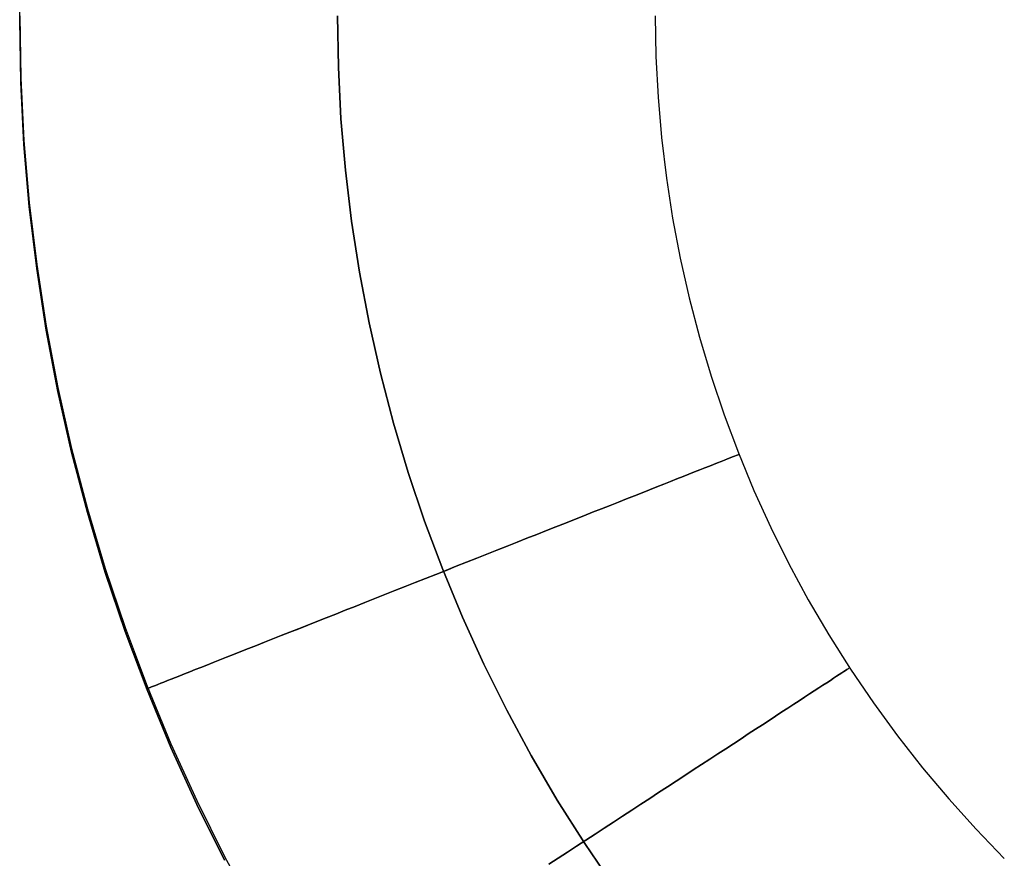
# Model space of a CAD drawing. Header units: millimetres. Extents: x 492 to 1282, y -834 to -234.
# Tile 2 of 93: x 492 to 517, y -793 to -772. Entities that reach past the tile are written whole.
import ezdxf

# ---------------------------------------------------------------- set-up
doc = ezdxf.new("R2010")
doc.units = ezdxf.units.MM
doc.layers.add('Volume$Layer 03', color=7, linetype='Continuous', true_color=0x000000)

msp = doc.modelspace()

# ---------------------------------------------------------------- linework, layer by layer
at = {"layer": 'Volume$Layer 03'}
for p, q in [((492.174, -772.371, 201), (492.174, -296.174, 201)), ((492.174, -772.371, 199), (492.174, -296.174, 199)), ((492.174, -772.272, 191), (492.201, -773.843, 191)), ((500.174, -772.272, 199), (500.197, -773.57, 199)), ((500.174, -772.272, 183), (500.197, -773.57, 183)), ((500.197, -773.57, 191), (500.174, -772.272, 191)), ((508.174, -772.272, 191), (508.192, -773.297, 191)), ((492.174, -772.371, 199), (492.174, -772.371, 201)), ((492.201, -773.941, 199), (492.174, -772.371, 199)), ((492.174, -772.371, 201), (492.201, -773.941, 201)), ((492.174, -772.371, 200), (492.201, -773.941, 200)), ((508.192, -773.297, 191), (508.244, -774.32, 191)), ((500.197, -773.57, 199), (500.263, -774.866, 199)), ((500.197, -773.57, 183), (500.263, -774.866, 183)), ((500.263, -774.866, 191), (500.197, -773.57, 191)), ((492.201, -773.843, 191), (492.282, -775.412, 191)), ((492.282, -775.51, 199), (492.201, -773.941, 199)), ((492.201, -773.941, 201), (492.282, -775.51, 201)), ((492.201, -773.941, 200), (492.282, -775.51, 200)), ((508.244, -774.32, 191), (508.332, -775.34, 191)), ((500.263, -774.866, 199), (500.374, -776.159, 199)), ((500.263, -774.866, 183), (500.374, -776.159, 183)), ((500.374, -776.159, 191), (500.263, -774.866, 191)), ((492.282, -775.412, 191), (492.416, -776.977, 191)), ((492.416, -777.075, 199), (492.282, -775.51, 199)), ((492.282, -775.51, 201), (492.416, -777.075, 201)), ((492.282, -775.51, 200), (492.416, -777.075, 200)), ((508.332, -775.34, 191), (508.454, -776.357, 191)), ((500.374, -776.159, 199), (500.528, -777.447, 199)), ((500.374, -776.159, 183), (500.528, -777.447, 183)), ((500.528, -777.447, 191), (500.374, -776.159, 191)), ((508.454, -776.357, 191), (508.611, -777.37, 191)), ((492.416, -776.977, 191), (492.603, -778.536, 191)), ((492.603, -778.634, 199), (492.416, -777.075, 199)), ((492.416, -777.075, 201), (492.603, -778.634, 201)), ((492.416, -777.075, 200), (492.603, -778.634, 200)), ((500.528, -777.447, 199), (500.727, -778.729, 199)), ((500.528, -777.447, 183), (500.727, -778.729, 183)), ((500.727, -778.729, 191), (500.528, -777.447, 191)), ((508.611, -777.37, 191), (508.802, -778.376, 191)), ((492.603, -778.536, 191), (492.843, -780.088, 191)), ((508.802, -778.376, 191), (509.027, -779.375, 191)), ((492.843, -780.186, 199), (492.603, -778.634, 199)), ((492.603, -778.634, 201), (492.843, -780.186, 201)), ((492.603, -778.634, 200), (492.843, -780.186, 200)), ((500.727, -778.729, 199), (500.969, -780.004, 199)), ((500.727, -778.729, 183), (500.969, -780.004, 183)), ((500.969, -780.004, 191), (500.727, -778.729, 191)), ((509.027, -779.375, 191), (509.287, -780.366, 191)), ((500.969, -780.004, 199), (501.255, -781.27, 199)), ((500.969, -780.004, 183), (501.255, -781.27, 183)), ((501.255, -781.27, 191), (500.969, -780.004, 191)), ((492.843, -780.088, 191), (493.137, -781.631, 191)), ((493.137, -781.73, 199), (492.843, -780.186, 199)), ((492.843, -780.186, 201), (493.137, -781.73, 201)), ((492.843, -780.186, 200), (493.137, -781.73, 200)), ((509.287, -780.366, 191), (509.58, -781.348, 191)), ((501.255, -781.27, 199), (501.584, -782.525, 199)), ((501.255, -781.27, 183), (501.584, -782.525, 183)), ((501.584, -782.525, 191), (501.255, -781.27, 191)), ((509.58, -781.348, 191), (509.907, -782.319, 191)), ((493.137, -781.631, 191), (493.482, -783.164, 191)), ((493.482, -783.262, 199), (493.137, -781.73, 199)), ((493.137, -781.73, 201), (493.482, -783.262, 201)), ((493.137, -781.73, 200), (493.482, -783.262, 200)), ((509.907, -782.319, 191), (510.266, -783.278, 191)), ((501.584, -782.525, 199), (501.955, -783.768, 199)), ((501.584, -782.525, 183), (501.955, -783.768, 183)), ((501.955, -783.768, 191), (501.584, -782.525, 191)), ((493.482, -783.164, 191), (493.88, -784.683, 191)), ((493.88, -784.781, 199), (493.482, -783.262, 199)), ((493.482, -783.262, 201), (493.88, -784.781, 201)), ((493.482, -783.262, 200), (493.88, -784.781, 200)), ((509.837, -783.491, 193.722), (509.745, -783.528, 193.981)), ((509.745, -783.528, 188.019), (509.837, -783.491, 188.278)), ((509.92, -783.458, 193.459), (509.837, -783.491, 193.722)), ((509.837, -783.491, 188.278), (509.92, -783.458, 188.541)), ((509.995, -783.428, 193.193), (509.92, -783.458, 193.459)), ((509.92, -783.458, 188.541), (509.995, -783.428, 188.807)), ((510.062, -783.402, 192.925), (509.995, -783.428, 193.193)), ((509.995, -783.428, 188.807), (510.062, -783.402, 189.075)), ((510.12, -783.379, 192.654), (510.062, -783.402, 192.925)), ((510.062, -783.402, 189.075), (510.12, -783.379, 189.346)), ((510.169, -783.36, 192.382), (510.12, -783.379, 192.654)), ((510.12, -783.379, 189.346), (510.169, -783.36, 189.618)), ((510.209, -783.344, 192.107), (510.169, -783.36, 192.382)), ((510.169, -783.36, 189.618), (510.209, -783.344, 189.893)), ((510.24, -783.331, 191.832), (510.209, -783.344, 192.107)), ((510.209, -783.344, 189.893), (510.24, -783.331, 190.168)), ((510.262, -783.323, 191.555), (510.24, -783.331, 191.832)), ((510.24, -783.331, 190.168), (510.262, -783.323, 190.445)), ((510.276, -783.317, 191.278), (510.262, -783.323, 191.555)), ((510.262, -783.323, 190.445), (510.276, -783.317, 190.722)), ((510.266, -783.278, 191), (510.658, -784.225, 191)), ((510.28, -783.315, 191), (510.276, -783.317, 191.278)), ((510.276, -783.317, 190.722), (510.28, -783.315, 191)), ((509.162, -783.758, 195.218), (509.022, -783.814, 195.452)), ((509.022, -783.813, 186.548), (509.162, -783.758, 186.782)), ((509.295, -783.706, 194.98), (509.162, -783.758, 195.218)), ((509.162, -783.758, 186.782), (509.295, -783.706, 187.02)), ((509.419, -783.656, 194.737), (509.295, -783.706, 194.98)), ((509.295, -783.706, 187.02), (509.419, -783.656, 187.263)), ((509.536, -783.61, 194.489), (509.419, -783.656, 194.737)), ((509.419, -783.656, 187.263), (509.536, -783.61, 187.511)), ((509.644, -783.567, 194.237), (509.536, -783.61, 194.489)), ((509.536, -783.61, 187.511), (509.644, -783.567, 187.763)), ((509.745, -783.528, 193.981), (509.644, -783.567, 194.237)), ((509.644, -783.567, 187.763), (509.745, -783.528, 188.019)), ((501.955, -783.768, 199), (502.369, -784.998, 199)), ((501.955, -783.768, 183), (502.369, -784.998, 183)), ((502.369, -784.998, 191), (501.955, -783.768, 191)), ((508.558, -783.997, 196.119), (508.39, -784.064, 196.329)), ((508.39, -784.064, 185.671), (508.559, -783.997, 185.881)), ((508.72, -783.933, 195.902), (508.558, -783.997, 196.119)), ((508.559, -783.997, 185.881), (508.72, -783.933, 186.098)), ((508.875, -783.872, 195.68), (508.72, -783.933, 195.902)), ((508.72, -783.933, 186.098), (508.875, -783.872, 186.32)), ((508.875, -783.872, 186.32), (509.022, -783.813, 186.548)), ((509.022, -783.814, 195.452), (508.875, -783.872, 195.68)), ((508.033, -784.205, 196.73), (507.845, -784.28, 196.92)), ((507.845, -784.28, 185.08), (508.033, -784.205, 185.27)), ((508.215, -784.133, 196.533), (508.033, -784.205, 196.73)), ((508.033, -784.205, 185.27), (508.215, -784.133, 185.467)), ((508.39, -784.064, 196.329), (508.215, -784.133, 196.533)), ((508.215, -784.133, 185.467), (508.39, -784.064, 185.671)), ((510.658, -784.225, 191), (511.082, -785.157, 191)), ((507.451, -784.436, 197.279), (507.245, -784.517, 197.448)), ((507.246, -784.517, 184.552), (507.451, -784.436, 184.721)), ((507.451, -784.436, 184.721), (507.651, -784.356, 184.896)), ((507.651, -784.357, 197.104), (507.451, -784.436, 197.279)), ((507.845, -784.28, 196.92), (507.651, -784.357, 197.104)), ((507.651, -784.356, 184.896), (507.845, -784.28, 185.08)), ((493.88, -784.683, 191), (494.33, -786.188, 191)), ((506.819, -784.686, 197.761), (506.598, -784.773, 197.905)), ((506.598, -784.773, 184.095), (506.819, -784.686, 184.239)), ((507.035, -784.6, 197.608), (506.819, -784.686, 197.761)), ((506.819, -784.686, 184.239), (507.035, -784.6, 184.392)), ((507.245, -784.517, 197.448), (507.035, -784.6, 197.608)), ((507.035, -784.6, 184.392), (507.246, -784.517, 184.552)), ((494.33, -786.286, 199), (493.88, -784.781, 199)), ((493.88, -784.781, 201), (494.33, -786.286, 201)), ((493.88, -784.781, 200), (494.33, -786.286, 200)), ((506.144, -784.953, 198.169), (505.911, -785.045, 198.288)), ((505.911, -785.045, 183.712), (506.144, -784.953, 183.831)), ((506.373, -784.862, 198.041), (506.144, -784.953, 198.169)), ((506.144, -784.953, 183.831), (506.373, -784.862, 183.959)), ((506.598, -784.773, 197.905), (506.373, -784.862, 198.041)), ((506.373, -784.862, 183.959), (506.598, -784.773, 184.095)), ((502.369, -784.998, 199), (502.824, -786.213, 199)), ((502.369, -784.998, 183), (502.824, -786.213, 183)), ((502.824, -786.213, 191), (502.369, -784.998, 191)), ((505.433, -785.234, 198.499), (505.19, -785.331, 198.591)), ((505.19, -785.331, 183.409), (505.433, -785.234, 183.501)), ((505.674, -785.139, 198.398), (505.433, -785.234, 198.499)), ((505.433, -785.234, 183.501), (505.674, -785.139, 183.602)), ((505.911, -785.045, 198.288), (505.674, -785.139, 198.398)), ((505.674, -785.139, 183.602), (505.911, -785.045, 183.712)), ((511.082, -785.157, 191), (511.538, -786.074, 191)), ((504.943, -785.428, 198.674), (504.694, -785.527, 198.748)), ((504.694, -785.527, 183.252), (504.943, -785.428, 183.326)), ((505.19, -785.331, 198.591), (504.943, -785.428, 198.674)), ((504.943, -785.428, 183.326), (505.19, -785.331, 183.409)), ((504.19, -785.727, 198.868), (503.935, -785.827, 198.913)), ((503.936, -785.827, 183.087), (504.19, -785.726, 183.132)), ((504.443, -785.626, 198.812), (504.19, -785.727, 198.868)), ((504.19, -785.726, 183.132), (504.443, -785.626, 183.187)), ((504.694, -785.527, 198.748), (504.443, -785.626, 198.812)), ((504.443, -785.626, 183.187), (504.694, -785.527, 183.252)), ((503.679, -785.929, 198.949), (503.422, -786.03, 198.976)), ((503.422, -786.03, 183.024), (503.679, -785.929, 183.051)), ((503.935, -785.827, 198.913), (503.679, -785.929, 198.949)), ((503.679, -785.929, 183.051), (503.936, -785.827, 183.087)), ((494.33, -786.188, 191), (494.83, -787.677, 191)), ((502.906, -786.235, 199), (502.648, -786.337, 198.997)), ((502.648, -786.337, 183.002), (502.907, -786.235, 183)), ((502.824, -786.213, 199), (503.32, -787.412, 199)), ((502.824, -786.213, 183), (503.32, -787.412, 183)), ((503.32, -787.412, 191), (502.824, -786.213, 191)), ((503.165, -786.133, 198.992), (502.906, -786.235, 199)), ((502.907, -786.235, 183), (503.165, -786.132, 183.007)), ((503.422, -786.03, 198.976), (503.165, -786.133, 198.992)), ((503.165, -786.132, 183.007), (503.422, -786.03, 183.024)), ((511.538, -786.074, 191), (512.025, -786.976, 191)), ((494.83, -787.775, 199), (494.33, -786.286, 199)), ((494.33, -786.286, 201), (494.83, -787.775, 201)), ((494.33, -786.286, 200), (494.83, -787.775, 200)), ((502.39, -786.439, 198.985), (502.133, -786.541, 198.964)), ((502.133, -786.541, 183.036), (502.39, -786.439, 183.015)), ((502.648, -786.337, 198.997), (502.39, -786.439, 198.985)), ((502.39, -786.439, 183.015), (502.648, -786.337, 183.002)), ((501.621, -786.744, 183.108), (501.876, -786.642, 183.067)), ((501.876, -786.643, 198.932), (501.621, -786.744, 198.891)), ((502.133, -786.541, 198.964), (501.876, -786.643, 198.932)), ((501.876, -786.642, 183.067), (502.133, -786.541, 183.036)), ((501.115, -786.944, 198.781), (500.865, -787.043, 198.712)), ((500.865, -787.043, 183.288), (501.115, -786.944, 183.218)), ((501.367, -786.844, 198.841), (501.115, -786.944, 198.781)), ((501.115, -786.944, 183.218), (501.367, -786.844, 183.159)), ((501.621, -786.744, 198.891), (501.367, -786.844, 198.841)), ((501.367, -786.844, 183.159), (501.621, -786.744, 183.108)), ((512.025, -786.976, 191), (512.542, -787.86, 191)), ((500.617, -787.141, 198.634), (500.372, -787.238, 198.546)), ((500.372, -787.238, 183.454), (500.617, -787.141, 183.366)), ((500.865, -787.043, 198.712), (500.617, -787.141, 198.634)), ((500.617, -787.141, 183.366), (500.865, -787.043, 183.288)), ((499.891, -787.428, 198.344), (499.656, -787.521, 198.229)), ((499.656, -787.521, 183.771), (499.891, -787.428, 183.656)), ((500.13, -787.334, 198.449), (499.891, -787.428, 198.344)), ((499.891, -787.428, 183.656), (500.13, -787.334, 183.55)), ((500.372, -787.238, 198.546), (500.13, -787.334, 198.449)), ((500.13, -787.334, 183.55), (500.372, -787.238, 183.454)), ((503.32, -787.412, 199), (503.858, -788.593, 199)), ((503.32, -787.412, 183), (503.858, -788.593, 183)), ((503.858, -788.593, 191), (503.32, -787.412, 191)), ((494.83, -787.677, 191), (495.382, -789.148, 191)), ((499.197, -787.703, 197.974), (498.975, -787.791, 197.834)), ((498.975, -787.791, 184.166), (499.198, -787.703, 184.026)), ((499.425, -787.613, 198.106), (499.197, -787.703, 197.974)), ((499.198, -787.703, 184.026), (499.425, -787.613, 183.894)), ((499.656, -787.521, 198.229), (499.425, -787.613, 198.106)), ((499.425, -787.613, 183.894), (499.656, -787.521, 183.771)), ((495.382, -789.246, 199), (494.83, -787.775, 199)), ((494.83, -787.775, 201), (495.382, -789.246, 201)), ((494.83, -787.775, 200), (495.382, -789.246, 200)), ((498.543, -787.962, 197.529), (498.335, -788.044, 197.364)), ((498.335, -788.044, 184.635), (498.543, -787.962, 184.471)), ((498.756, -787.878, 197.685), (498.543, -787.962, 197.529)), ((498.543, -787.962, 184.471), (498.757, -787.878, 184.314)), ((498.975, -787.791, 197.834), (498.756, -787.878, 197.685)), ((498.757, -787.878, 184.314), (498.975, -787.791, 184.166)), ((512.542, -787.86, 191), (513.089, -788.726, 191)), ((497.935, -788.203, 197.013), (497.744, -788.278, 196.826)), ((497.744, -788.278, 185.174), (497.936, -788.203, 184.987)), ((498.132, -788.125, 197.192), (497.935, -788.203, 197.013)), ((497.936, -788.203, 184.987), (498.133, -788.125, 184.807)), ((498.335, -788.044, 197.364), (498.132, -788.125, 197.192)), ((498.133, -788.125, 184.807), (498.335, -788.044, 184.635)), ((497.381, -788.422, 196.432), (497.209, -788.49, 196.224)), ((497.209, -788.49, 185.775), (497.381, -788.422, 185.568)), ((497.381, -788.422, 185.568), (497.56, -788.351, 185.367)), ((497.559, -788.352, 196.632), (497.381, -788.422, 196.432)), ((497.744, -788.278, 196.826), (497.559, -788.352, 196.632)), ((497.56, -788.351, 185.367), (497.744, -788.278, 185.174)), ((496.734, -788.678, 195.566), (496.591, -788.735, 195.336)), ((496.591, -788.735, 186.664), (496.734, -788.678, 186.433)), ((496.885, -788.618, 195.792), (496.734, -788.678, 195.566)), ((496.734, -788.678, 186.433), (496.886, -788.618, 186.208)), ((497.044, -788.556, 196.011), (496.885, -788.618, 195.792)), ((496.886, -788.618, 186.208), (497.044, -788.556, 185.989)), ((497.209, -788.49, 196.224), (497.044, -788.556, 196.011)), ((497.044, -788.556, 185.989), (497.209, -788.49, 185.775)), ((503.858, -788.593, 199), (504.435, -789.755, 199)), ((503.858, -788.593, 183), (504.435, -789.755, 183)), ((504.435, -789.755, 191), (503.858, -788.593, 191)), ((513.028, -788.712, 191.832), (513, -788.731, 192.107)), ((513, -788.731, 189.893), (513.028, -788.712, 190.168)), ((513.048, -788.699, 191.555), (513.028, -788.712, 191.832)), ((513.028, -788.712, 190.168), (513.048, -788.699, 190.445)), ((513.061, -788.691, 191.278), (513.048, -788.699, 191.555)), ((513.048, -788.699, 190.445), (513.061, -788.691, 190.722)), ((513.065, -788.689, 191), (513.061, -788.691, 191.278)), ((513.061, -788.691, 190.722), (513.065, -788.689, 191)), ((496.093, -788.932, 194.363), (495.988, -788.973, 194.109)), ((495.988, -788.973, 187.89), (496.093, -788.932, 187.636)), ((496.205, -788.888, 194.613), (496.093, -788.932, 194.363)), ((496.093, -788.932, 187.636), (496.206, -788.888, 187.386)), ((496.326, -788.84, 194.859), (496.205, -788.888, 194.613)), ((496.206, -788.888, 187.386), (496.326, -788.84, 187.141)), ((496.455, -788.789, 195.1), (496.326, -788.84, 194.859)), ((496.326, -788.84, 187.141), (496.455, -788.789, 186.9)), ((496.591, -788.735, 195.336), (496.455, -788.789, 195.1)), ((496.455, -788.789, 186.9), (496.591, -788.735, 186.664)), ((512.665, -788.95, 193.722), (512.582, -789.004, 193.981)), ((512.582, -789.004, 188.019), (512.665, -788.95, 188.278)), ((512.74, -788.901, 193.459), (512.665, -788.95, 193.722)), ((512.665, -788.95, 188.278), (512.74, -788.901, 188.541)), ((512.808, -788.856, 193.193), (512.74, -788.901, 193.459)), ((512.74, -788.901, 188.541), (512.808, -788.856, 188.807)), ((512.868, -788.817, 192.925), (512.808, -788.856, 193.193)), ((512.808, -788.856, 188.807), (512.868, -788.817, 189.075)), ((512.92, -788.783, 192.654), (512.868, -788.817, 192.925)), ((512.868, -788.817, 189.075), (512.92, -788.783, 189.346)), ((512.964, -788.755, 192.382), (512.92, -788.783, 192.654)), ((512.92, -788.783, 189.346), (512.964, -788.755, 189.618)), ((513, -788.731, 192.107), (512.964, -788.755, 192.382)), ((512.964, -788.755, 189.618), (513, -788.731, 189.893)), ((513.089, -788.726, 191), (513.665, -789.573, 191)), ((495.382, -789.148, 191), (495.983, -790.599, 191)), ((495.414, -789.201, 191.416), (495.405, -789.205, 191.139)), ((495.405, -789.205, 190.861), (495.414, -789.201, 190.583)), ((495.405, -789.205, 191.139), (495.405, -789.205, 190.861)), ((495.432, -789.194, 191.693), (495.414, -789.201, 191.416)), ((495.414, -789.201, 190.583), (495.432, -789.194, 190.306)), ((495.458, -789.183, 191.969), (495.432, -789.194, 191.693)), ((495.432, -789.194, 190.306), (495.458, -789.183, 190.03)), ((495.494, -789.169, 192.244), (495.458, -789.183, 191.969)), ((495.458, -789.183, 190.03), (495.494, -789.169, 189.755)), ((495.494, -789.169, 189.755), (495.539, -789.151, 189.482)), ((495.539, -789.152, 192.518), (495.494, -789.169, 192.244)), ((495.592, -789.13, 192.79), (495.539, -789.152, 192.518)), ((495.539, -789.151, 189.482), (495.592, -789.13, 189.21)), ((495.654, -789.106, 193.059), (495.592, -789.13, 192.79)), ((495.592, -789.13, 189.21), (495.654, -789.106, 188.94)), ((495.725, -789.078, 193.326), (495.654, -789.106, 193.059)), ((495.654, -789.106, 188.94), (495.725, -789.078, 188.673)), ((495.804, -789.046, 193.59), (495.725, -789.078, 193.326)), ((495.725, -789.078, 188.673), (495.804, -789.046, 188.409)), ((495.892, -789.012, 193.852), (495.804, -789.046, 193.59)), ((495.804, -789.046, 188.409), (495.892, -789.012, 188.148)), ((495.988, -788.973, 194.109), (495.892, -789.012, 193.852)), ((495.892, -789.012, 188.148), (495.988, -788.973, 187.89)), ((512.289, -789.196, 194.737), (512.177, -789.269, 194.98)), ((512.177, -789.269, 187.02), (512.289, -789.196, 187.263)), ((512.394, -789.127, 194.489), (512.289, -789.196, 194.737)), ((512.289, -789.196, 187.263), (512.394, -789.127, 187.511)), ((512.492, -789.063, 194.237), (512.394, -789.127, 194.489)), ((512.394, -789.127, 187.511), (512.492, -789.063, 187.763)), ((512.582, -789.004, 193.981), (512.492, -789.063, 194.237)), ((512.492, -789.063, 187.763), (512.582, -789.004, 188.019)), ((495.983, -790.697, 199), (495.382, -789.246, 199)), ((495.382, -789.246, 201), (495.983, -790.697, 201)), ((495.382, -789.246, 200), (495.983, -790.697, 200)), ((511.932, -789.429, 195.452), (511.799, -789.516, 195.68)), ((511.799, -789.516, 186.32), (511.932, -789.429, 186.548)), ((512.058, -789.347, 195.218), (511.932, -789.429, 195.452)), ((511.932, -789.429, 186.548), (512.058, -789.347, 186.782)), ((512.177, -789.269, 194.98), (512.058, -789.347, 195.218)), ((512.058, -789.347, 186.782), (512.177, -789.269, 187.02)), ((511.515, -789.702, 196.119), (511.363, -789.801, 196.329)), ((511.363, -789.801, 185.671), (511.515, -789.702, 185.881)), ((511.66, -789.607, 195.902), (511.515, -789.702, 196.119)), ((511.515, -789.702, 185.881), (511.66, -789.607, 186.098)), ((511.799, -789.516, 195.68), (511.66, -789.607, 195.902)), ((511.66, -789.607, 186.098), (511.799, -789.516, 186.32)), ((513.665, -789.573, 191), (514.27, -790.4, 191)), ((504.435, -789.755, 199), (505.051, -790.897, 199)), ((504.435, -789.755, 183), (505.051, -790.897, 183)), ((505.051, -790.897, 191), (504.435, -789.755, 191)), ((511.205, -789.905, 196.533), (511.041, -790.012, 196.73)), ((511.041, -790.012, 185.27), (511.205, -789.905, 185.467)), ((511.363, -789.801, 196.329), (511.205, -789.905, 196.533)), ((511.205, -789.905, 185.467), (511.363, -789.801, 185.671)), ((510.872, -790.122, 196.92), (510.697, -790.236, 197.103)), ((510.697, -790.236, 184.897), (510.872, -790.122, 185.08)), ((511.041, -790.012, 196.73), (510.872, -790.122, 196.92)), ((510.872, -790.122, 185.08), (511.041, -790.012, 185.27)), ((510.517, -790.354, 197.279), (510.333, -790.475, 197.448)), ((510.333, -790.475, 184.552), (510.517, -790.354, 184.721)), ((510.697, -790.236, 197.103), (510.517, -790.354, 197.279)), ((510.517, -790.354, 184.721), (510.697, -790.236, 184.897)), ((514.27, -790.4, 191), (514.903, -791.205, 191)), ((495.983, -790.599, 191), (496.633, -792.029, 191)), ((496.633, -792.127, 199), (495.983, -790.697, 199)), ((495.983, -790.697, 201), (496.633, -792.127, 201)), ((495.983, -790.697, 200), (496.633, -792.127, 200)), ((510.143, -790.599, 197.608), (509.949, -790.726, 197.761)), ((509.949, -790.726, 184.239), (510.143, -790.599, 184.392)), ((510.333, -790.475, 197.448), (510.143, -790.599, 197.608)), ((510.143, -790.599, 184.392), (510.333, -790.475, 184.552)), ((505.051, -790.897, 199), (505.707, -792.017, 199)), ((505.051, -790.897, 183), (505.707, -792.017, 183)), ((505.707, -792.017, 191), (505.051, -790.897, 191)), ((509.75, -790.856, 197.905), (509.547, -790.988, 198.041)), ((509.547, -790.988, 183.959), (509.75, -790.856, 184.095)), ((509.949, -790.726, 197.761), (509.75, -790.856, 197.905)), ((509.75, -790.856, 184.095), (509.949, -790.726, 184.239)), ((509.341, -791.123, 198.169), (509.131, -791.26, 198.288)), ((509.131, -791.26, 183.712), (509.341, -791.123, 183.831)), ((509.547, -790.988, 198.041), (509.341, -791.123, 198.169)), ((509.341, -791.123, 183.831), (509.547, -790.988, 183.959)), ((508.918, -791.4, 198.398), (508.701, -791.541, 198.499)), ((508.701, -791.541, 183.501), (508.918, -791.4, 183.602)), ((509.131, -791.26, 198.288), (508.918, -791.4, 198.398)), ((508.918, -791.4, 183.602), (509.131, -791.26, 183.712)), ((514.903, -791.205, 191), (515.563, -791.989, 191)), ((508.482, -791.685, 198.591), (508.26, -791.83, 198.674)), ((508.26, -791.83, 183.326), (508.482, -791.685, 183.409)), ((508.701, -791.541, 198.499), (508.482, -791.685, 198.591)), ((508.482, -791.685, 183.409), (508.701, -791.541, 183.501)), ((508.26, -791.83, 198.674), (508.036, -791.976, 198.748)), ((508.036, -791.976, 183.252), (508.26, -791.83, 183.326)), ((496.633, -792.029, 191), (497.332, -793.435, 191)), ((497.332, -793.534, 199), (496.633, -792.127, 199)), ((496.633, -792.127, 201), (497.332, -793.534, 201)), ((496.633, -792.127, 200), (497.332, -793.534, 200)), ((505.707, -792.017, 199), (506.4, -793.114, 199)), ((505.707, -792.017, 183), (506.4, -793.114, 183)), ((506.4, -793.114, 191), (505.707, -792.017, 191)), ((507.81, -792.124, 198.812), (507.582, -792.273, 198.868)), ((507.582, -792.273, 183.132), (507.81, -792.124, 183.188)), ((508.036, -791.976, 198.748), (507.81, -792.124, 198.812)), ((507.81, -792.124, 183.188), (508.036, -791.976, 183.252)), ((515.563, -791.989, 191), (516.249, -792.749, 191)), ((507.353, -792.423, 198.913), (507.122, -792.574, 198.949)), ((507.122, -792.574, 183.051), (507.353, -792.423, 183.087)), ((507.582, -792.273, 198.868), (507.353, -792.423, 198.913)), ((507.353, -792.423, 183.087), (507.582, -792.273, 183.132)), ((507.122, -792.574, 198.949), (506.891, -792.725, 198.976)), ((506.891, -792.725, 183.024), (507.122, -792.574, 183.051)), ((506.659, -792.877, 198.992), (506.427, -793.028, 199)), ((506.427, -793.028, 183), (506.659, -792.877, 183.008)), ((506.891, -792.725, 198.976), (506.659, -792.877, 198.992)), ((506.659, -792.877, 183.008), (506.891, -792.725, 183.024)), ((516.249, -792.749, 191), (516.961, -793.486, 191)), ((506.427, -793.028, 199), (506.194, -793.18, 198.997)), ((506.194, -793.18, 183.003), (506.427, -793.028, 183)), ((506.4, -793.114, 199), (507.13, -794.186, 199)), ((506.4, -793.114, 183), (507.13, -794.186, 183)), ((507.13, -794.186, 191), (506.4, -793.114, 191)), ((505.962, -793.332, 198.985), (505.73, -793.484, 198.964)), ((505.73, -793.484, 183.036), (505.962, -793.332, 183.015)), ((506.194, -793.18, 198.997), (505.962, -793.332, 198.985)), ((505.962, -793.332, 183.015), (506.194, -793.18, 183.003)), ((497.332, -793.435, 191), (498.078, -794.818, 191)), ((505.73, -793.484, 198.964), (505.499, -793.635, 198.932)), ((505.499, -793.635, 183.068), (505.73, -793.484, 183.036))]:
    msp.add_line(p, q, dxfattribs=at)

doc.saveas('drawing.dxf')
